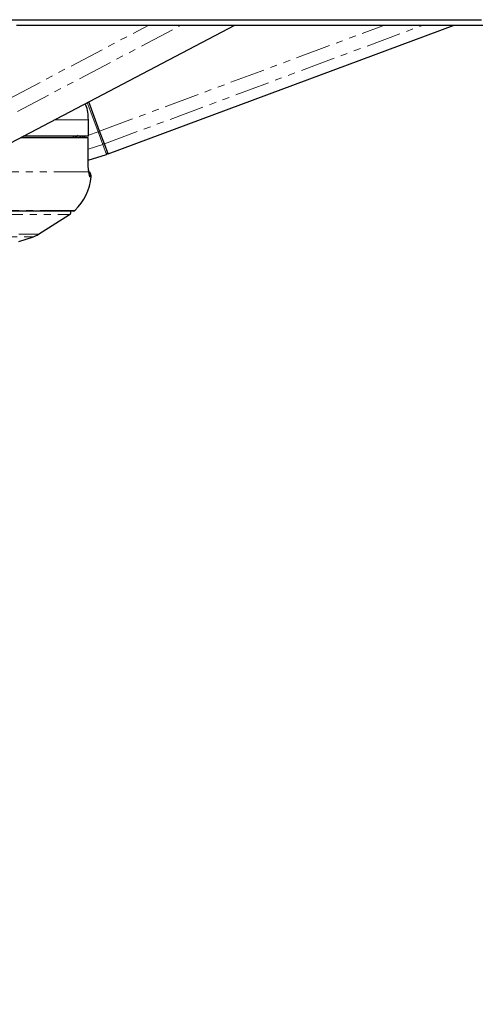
# Paper-space layout 'Wall Base Bracket' of a CAD drawing. Header units: millimetres. Extents: x 245 to 9339, y 492 to 8064.
# Tile 24 of 57: x 2597 to 2679, y 2661 to 2840. Entities that reach past the tile are written whole.
import ezdxf

# ---------------------------------------------------------------- set-up
doc = ezdxf.new("R2010")
doc.units = ezdxf.units.MM
doc.linetypes.add('PHANTOM', pattern=[12.7, 6.35, -1.27, 1.27, -1.27, 1.27, -1.27])
doc.layers.add('COMPONENT_GEOMETRY', color=7, linetype='Continuous')
doc.styles.add('SLDTEXTSTYLE0', font='TXT', dxfattribs={"width": 0.75})
doc.dimstyles.new('SLDDIMSTYLE0', dxfattribs={"dimtxt": 50, "dimasz": 3.302, "dimexe": 0, "dimexo": 0.0625, "dimgap": 12.5, "dimtad": 0, "dimtih": 1, "dimtoh": 1, "dimdec": 0, "dimrnd": 1e-09, "dimzin": 12, "dimdsep": 46, "dimtxsty": 'SLDTEXTSTYLE0', "dimsah": 1, "dimcen": 0.09, "dimadec": 0, "dimazin": 3, "dimtfac": 1, "dimtdec": 0, "dimtofl": 0, "dimtmove": 0, "dimatfit": 3, "dimfxl": 1, "dimfrac": 2, "dimtolj": 1, "dimtzin": 12, "dimarcsym": 0})
doc.dimstyles.new('SLDDIMSTYLE2', dxfattribs={"dimtxt": 3.175, "dimasz": 3.302, "dimexe": 0, "dimexo": 0.0625, "dimgap": 0.79375, "dimtad": 0, "dimtih": 1, "dimtoh": 1, "dimdec": 1, "dimrnd": 1e-09, "dimzin": 12, "dimdsep": 46, "dimtxsty": 'SLDTEXTSTYLE0', "dimsah": 1, "dimcen": 0.09, "dimadec": 0, "dimazin": 3, "dimtfac": 1, "dimtdec": 1, "dimtofl": 0, "dimtmove": 0, "dimatfit": 3, "dimfxl": 1, "dimfrac": 2, "dimtolj": 1, "dimtzin": 12, "dimarcsym": 0})

# ---------------------------------------------------------------- blocks, each defined once
blk = doc.blocks.new('_D_21')
at = {"layer": 'COMPONENT_GEOMETRY', "color": 7}
for p, q in [((4545.08, 2838.73), (4868.32, 2838.73)), ((4865.15, 2838.73), (4865.15, 1750.17)), ((4865.15, 656.56), (4865.15, 1745.13)), ((713.95, 656.56), (4868.32, 656.56))]:
    blk.add_line(p, q, dxfattribs=at)
for points in [[(4865.15, 2838.73), (4864.64, 2835.43), (4865.65, 2835.43)], [(4865.15, 656.56), (4865.65, 659.87), (4864.64, 659.87)]]:
    blk.add_solid(points, dxfattribs=at)
at = {"layer": 'COMPONENT_GEOMETRY', "color": 7, "insert": (4858.69, 1749.22), "char_height": 3.175, "attachment_point": 1, "style": 'SLDTEXTSTYLE0'}
blk.add_mtext('2182.2', dxfattribs=at)
blk = doc.blocks.new('_D_23')
at = {"layer": 'COMPONENT_GEOMETRY', "color": 7}
for p, q in [((4544.13, 2838.25), (4544.13, 979.41)), ((713.18, 669.33), (713.18, 985.76)), ((713.18, 982.58), (2554.77, 982.58)), ((4544.13, 982.58), (2702.55, 982.58))]:
    blk.add_line(p, q, dxfattribs=at)
for points in [[(713.18, 982.58), (716.49, 982.08), (716.49, 983.09)], [(4544.13, 982.58), (4540.83, 983.09), (4540.83, 982.08)]]:
    blk.add_solid(points, dxfattribs=at)
at = {"layer": 'COMPONENT_GEOMETRY', "color": 7, "insert": (2554.77, 1007.35), "char_height": 50, "attachment_point": 1, "style": 'SLDTEXTSTYLE0'}
blk.add_mtext('3831', dxfattribs=at)

psp = doc.layouts.new('Wall Base Bracket')

# ---------------------------------------------------------------- linework, layer by layer
at = {"color": 8, "linetype": 'PHANTOM', "lineweight": 18}
for p, q in [((2583.7, 2819.49), (2620.3, 2838.73)), ((2585.22, 2817.18), (2626.21, 2838.73)), ((2611.37, 2819.52), (2663.01, 2838.73)), ((2612.23, 2817.21), (2670.07, 2838.73)), ((2611.08, 2819.41), (2609.12, 2824.68)), ((2609.32, 2821.58), (2603.23, 2821.58)), ((2609.32, 2818.58), (2609.32, 2821.58)), ((2607.05, 2818.53), (2607, 2818.58)), ((2607.02, 2818.33), (2607.48, 2818.78)), ((2607.09, 2818.58), (2607.05, 2818.53)), ((2607.2, 2818.58), (2607.19, 2818.57)), ((2608.18, 2818.33), (2608.85, 2818.58)), ((2609.33, 2818.76), (2611.08, 2819.41)), ((2611.37, 2819.52), (2611.08, 2819.41)), ((2611.93, 2817.11), (2611.08, 2819.41)), ((2609.28, 2816.26), (2611.93, 2817.11)), ((2612.61, 2815.29), (2611.93, 2817.11)), ((2609.4, 2812.13), (2593.69, 2812.13)), ((2609.84, 2811.22), (2609.59, 2811.22)), ((2606.91, 2805.17), (2463.1, 2805.17)), ((2464.08, 2804.44), (2605.93, 2804.44)), ((2469.74, 2800.83), (2600.27, 2800.83)), ((2470.66, 2800.39), (2599.36, 2800.39))]:
    psp.add_line(p, q, dxfattribs=at)
at = {"color": 7, "linetype": 'Continuous', "lineweight": 25}
for p, q in [((2592.47, 2815.92), (2635.85, 2838.73)), ((2612.91, 2815.38), (2675.66, 2838.73)), ((2611.37, 2819.52), (2609.4, 2824.83)), ((2609.33, 2821.58), (2609.32, 2821.58)), ((2609.33, 2818.58), (2609.33, 2821.58)), ((2609.3, 2818.33), (2597.05, 2818.33)), ((2609.32, 2818.58), (2597.56, 2818.58)), ((2606.59, 2818.58), (2606.58, 2818.33)), ((2609.27, 2815.25), (2609.31, 2818.33)), ((2609.3, 2818.33), (2609.3, 2818.33)), ((2609.33, 2818.58), (2609.32, 2818.58)), ((2612.23, 2817.21), (2611.37, 2819.52)), ((2612.91, 2815.38), (2612.23, 2817.21)), ((2609.26, 2815.24), (2609.27, 2815.25)), ((2609.27, 2814.24), (2612.61, 2815.29)), ((2606.56, 2805.03), (2463.45, 2805.03)), ((2600.27, 2800.83), (2605.93, 2804.44)), ((2596.69, 2799.53), (2599.36, 2800.39))]:
    psp.add_line(p, q, dxfattribs=at)
at = {"color": 7, "linetype": 'Continuous', "lineweight": 25, "flags": 128}
for points in [[(2595.23, 2839.71), (2599.11, 2839.71), (2606.87, 2839.71), (2610.75, 2839.71), (2618.51, 2839.71), (2622.39, 2839.71), (2630.14, 2839.71), (2634.02, 2839.71), (2637.9, 2839.71), (2645.66, 2839.71), (2649.54, 2839.71), (2657.3, 2839.71), (2661.18, 2839.71), (2668.94, 2839.71), (2672.82, 2839.71), (2680.58, 2839.71)], [(2596.32, 2838.73), (2600.2, 2838.73), (2607.96, 2838.73), (2611.84, 2838.73), (2615.72, 2838.73), (2623.47, 2838.73), (2627.35, 2838.73), (2635.11, 2838.73), (2638.99, 2838.73), (2646.75, 2838.73), (2650.63, 2838.73), (2654.51, 2838.73), (2662.27, 2838.73), (2666.15, 2838.73), (2673.91, 2838.73), (2677.79, 2838.73), (2685.54, 2838.73)]]:
    psp.add_lwpolyline(points, dxfattribs=at)
at = {"color": 8, "linetype": 'PHANTOM', "lineweight": 18, "flags": 128}
psp.add_lwpolyline([(2609.26, 2815.24), (2609.29, 2817.24), (2609.3, 2818.33)], dxfattribs=at)
at = {"color": 8, "linetype": 'PHANTOM', "lineweight": 18}
for centre, radius, start, end in [((2605.14, 2820.5), 2.74, 307.7374, 314.1388), ((2616.41, 2829.63), 14.06, 231.7914, 233.4697), ((2611.87, 2817.39), 0.28, 282.7709, 13.8618), ((2608.59, 2811.33), 1, 353.8007, 25.6387)]:
    psp.add_arc(centre, radius, start, end, dxfattribs=at)
at = {"color": 7, "linetype": 'Continuous', "lineweight": 25}
for centre, radius, start, end in [((2612.52, 2815.58), 0.3, 287.406, 20.406), ((2599.9, 2812.31), 10, 314.5117, 353.7838), ((2608.85, 2811.33), 1, 353.7838, 54.1943), ((2605.66, 2804.86), 0.5, 302.5961, 19.6398), ((2606.56, 2805.53), 0.5, 270, 314.5117), ((2598.12, 2804.2), 4, 288, 302.5961)]:
    psp.add_arc(centre, radius, start, end, dxfattribs=at)
at = {"color": 8, "linetype": 'PHANTOM', "lineweight": 18}
psp.add_ellipse((2605.11, 2820.48), major_axis=(3.46, 1.29), ratio=0.999996, start_param=5.29252, end_param=5.38542, dxfattribs=at)
at = {"color": 7, "linetype": 'Continuous', "lineweight": 25}
for points, knots in [([(2609.32, 2821.58), (2609.3, 2822.5), (2609.27, 2823.53), (2608.78, 2824.39), (2608.73, 2824.47)], [0, 0, 0, 0, 0.899497, 1, 1, 1, 1]), ([(2609.4, 2812.13), (2609.38, 2812.34), (2609.32, 2812.83), (2609.26, 2813.91), (2609.26, 2814.8), (2609.26, 2815.24)], [0, 0, 0, 0, 0.260354, 0.63069, 1, 1, 1, 1]), ([(2609.48, 2811.73), (2609.48, 2811.74), (2609.48, 2811.74), (2609.45, 2811.93), (2609.42, 2812.18), (2609.39, 2812.4), (2609.38, 2812.43)], [0, 0, 0, 0, 0.147998, 0.451197, 0.912811, 1, 1, 1, 1])]:
    psp.add_open_spline(points, degree=3, knots=knots, dxfattribs=at)
at = {"color": 8, "linetype": 'PHANTOM', "lineweight": 18}
for points, knots in [([(2607.19, 2818.57), (2607.16, 2818.56), (2607.11, 2818.55), (2607.06, 2818.54), (2607.05, 2818.53)], [0, 0, 0, 0, 0.698757, 1, 1, 1, 1]), ([(2609.59, 2811.22), (2609.56, 2811.26), (2609.49, 2811.34), (2609.43, 2811.86), (2609.4, 2812.13)], [0, 0, 0, 0, 0.475859, 1, 1, 1, 1])]:
    psp.add_open_spline(points, degree=3, knots=knots, dxfattribs=at)

# ---------------------------------------------------------------- dimensions: what is measured, and where the dimension line sits
at = {"layer": 'COMPONENT_GEOMETRY', "color": 7}
dim = psp.add_linear_dim(base=(4865.15, 656.56), p1=(4543.81, 2838.73), p2=(712.68, 656.56), angle=90, dimstyle='SLDDIMSTYLE2', dxfattribs=at)
dim.commit()
dim.dimension.update_dxf_attribs({"geometry": '_D_21', "text_midpoint": (4865.15, 1747.65), "dimtype": 160})
dim = psp.add_linear_dim(base=(4544.13, 982.58), p1=(713.18, 668.06), p2=(4544.13, 2839.52), dimstyle='SLDDIMSTYLE0', dxfattribs=at)
dim.commit()
dim.dimension.update_dxf_attribs({"geometry": '_D_23', "text_midpoint": (2628.66, 982.58), "dimtype": 160})

doc.saveas('drawing.dxf')
